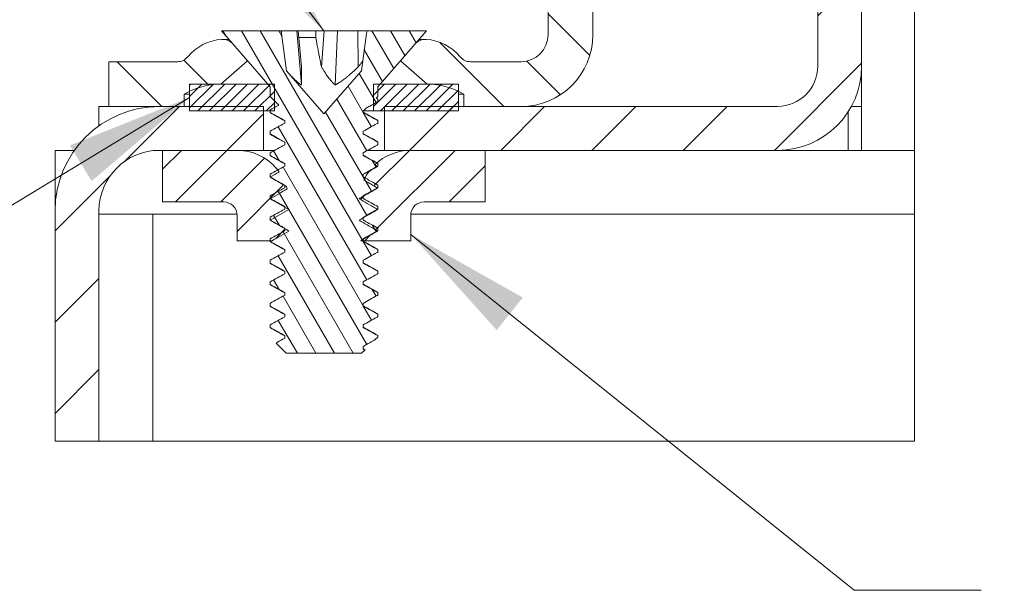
# Model space of a CAD drawing. Header units: inches. Extents: x 16 to 394, y 3 to 249.
# Tile 54 of 116: x 52 to 70, y 220 to 231. Entities that reach past the tile are written whole.
import ezdxf

# ---------------------------------------------------------------- set-up
doc = ezdxf.new("R2010")
doc.units = ezdxf.units.IN
doc.header["$LTSCALE"] = 24
doc.header["$MEASUREMENT"] = 0
doc.layers.get('0').update_dxf_attribs({"lineweight": 0})
for name, color, linetype, lineweight in [('Hatch (ANSI)', 7, 'Continuous', 5), ('Symbol (ANSI)', 7, 'Continuous', 5), ('Visible (ANSI)', 7, 'Continuous', 5), ('Visible Narrow (ANSI)', 7, 'Continuous', 5)]:
    doc.layers.add(name, color=color, linetype=linetype, lineweight=lineweight)
doc.styles.add('ROMANS', font='tahoma.ttf')
doc.dimstyles.new('Default (ANSI)$7', dxfattribs={"dimscale": 24, "dimtxt": 0.07, "dimasz": 0.098425, "dimexe": 0.125, "dimexo": 0.0625, "dimgap": 0.031496, "dimtad": 0, "dimtih": 1, "dimtoh": 1, "dimrnd": 1e-08, "dimzin": 0, "dimdsep": 46, "dimtxsty": 'ROMANS', "dimblk": 'Filled-1', "dimcen": 0.09, "dimdle": 0.393701, "dimclrd": 256, "dimclre": 256, "dimclrt": 256, "dimadec": 0, "dimazin": 0, "dimtfac": 0.928571, "dimtofl": 0, "dimtmove": 0, "dimatfit": 3, "dimfxl": 1, "dimtolj": 1, "dimtzin": 0, "dimlwd": -1, "dimlwe": -1, "dimarcsym": 0})

# ---------------------------------------------------------------- blocks, each defined once
blk = doc.blocks.new('Filled-1')
at = {"color": 0}
for p, q in [((0, 0), (-1, 0.1786)), ((-1, 0.1786), (-1, -0.1786)), ((-1, 0), (0, 0)), ((-1, -0.1786), (0, 0))]:
    blk.add_line(p, q, dxfattribs=at)
at = {"color": 0, "flags": 128}
blk.add_lwpolyline([(-1, -0.1786), (0, 0), (-1, 0.1786), (-1, -0.1786)], dxfattribs=at)
at = {"color": 0}
blk.add_solid([(-1, -0.1786), (0, 0), (-1, 0.1786), (-1, -0.1786)], dxfattribs=at)

msp = doc.modelspace()

# ---------------------------------------------------------------- hatches: boundary and pattern name
at = {"layer": 'Hatch (ANSI)'}
h = msp.add_hatch(dxfattribs=at)
h.set_pattern_fill('ANSI31', color=256, scale=9.6, style=0)
edge = h.paths.add_edge_path()
edge.add_ellipse((65.8029, 230.2309), major_axis=(0, -1.566), ratio=1, start_angle=0, end_angle=90)
edge.add_line((67.3689, 230.2309), (67.3689, 235.4189))
edge.add_ellipse((65.8029, 235.4189), major_axis=(1.566, 0), ratio=1, start_angle=0, end_angle=3.58117)
edge.add_ellipse((65.8029, 235.4189), major_axis=(1.5629, 0.0978), ratio=1, start_angle=0, end_angle=86.41883)
edge.add_line((65.8029, 236.9849), (62.3689, 236.9849))
edge.add_line((62.3689, 236.9849), (62.3689, 236.3525))
edge.add_line((62.3689, 236.3525), (62.3689, 236.1689))
edge.add_line((62.3689, 236.1689), (62.5246, 236.1689))
edge.add_line((62.5246, 236.1689), (65.8029, 236.1689))
edge.add_ellipse((65.8029, 235.4189), major_axis=(0, 0.75), ratio=1, start_angle=270, end_angle=360, ccw=False)
edge.add_line((66.5529, 235.4189), (66.5529, 235.1257))
edge.add_line((66.5529, 235.1257), (66.5529, 230.2309))
edge.add_ellipse((65.8029, 230.2309), major_axis=(0.75, 0), ratio=1, start_angle=270, end_angle=360, ccw=False)
edge.add_line((65.8029, 229.4809), (61.0369, 229.4809))
edge.add_line((61.0369, 229.4809), (59.9689, 229.4809))
edge.add_line((59.9689, 229.4809), (59.8689, 229.4809))
edge.add_line((59.8689, 229.4809), (58.4939, 229.4809))
edge.add_line((58.4939, 229.4809), (58.4939, 229.3969))
edge.add_line((58.4939, 229.3969), (58.4939, 228.6649))
edge.add_line((58.4939, 228.6649), (58.9825, 228.6649))
edge.add_line((58.9825, 228.6649), (60.3689, 228.6649))
edge.add_line((60.3689, 228.6649), (65.8029, 228.6649))
edge = h.paths.add_edge_path()
edge.add_line((53.1849, 223.2589), (52.3689, 223.2589))
edge.add_line((52.3689, 223.2589), (52.3689, 227.5399))
edge.add_ellipse((54.3099, 227.5399), major_axis=(0, 1.941), ratio=1, start_angle=0, end_angle=90, ccw=False)
edge.add_line((54.3099, 229.4809), (54.7689, 229.4809))
edge.add_line((54.7689, 229.4809), (54.8689, 229.4809))
edge.add_line((54.8689, 229.4809), (56.2439, 229.4809))
edge.add_line((56.2439, 229.4809), (56.2439, 229.3969))
edge.add_line((56.2439, 229.3969), (56.2439, 228.6649))
edge.add_line((56.2439, 228.6649), (55.7553, 228.6649))
edge.add_line((55.7553, 228.6649), (54.3689, 228.6649))
edge.add_line((54.3689, 228.6649), (54.3099, 228.6649))
edge.add_ellipse((54.3099, 227.5399), major_axis=(-1.125, 0), ratio=1, start_angle=270, end_angle=360)
edge.add_line((53.1849, 227.5399), (53.1849, 223.2589))
h = msp.add_hatch(dxfattribs=at)
h.set_pattern_fill('ANSI31', color=256, scale=7.2, angle=90.0002, style=0)
edge = h.paths.add_edge_path()
edge.add_ellipse((55.4502, 228.574), major_axis=(-0.6813, 1.134), ratio=1, start_angle=355.06863, end_angle=360)
edge.add_line((54.7689, 229.708), (54.7689, 229.4809))
edge.add_line((54.7689, 229.4809), (54.3099, 229.4809))
edge.add_line((54.3099, 229.4809), (53.3689, 229.4809))
edge.add_line((53.3689, 229.4809), (53.3689, 230.3129))
edge.add_line((53.3689, 230.3129), (54.6424, 230.3129))
edge.add_ellipse((54.6424, 230.5629), major_axis=(0.1922, -0.1598), ratio=1, start_angle=309.74619, end_angle=360)
edge.add_ellipse((55.5345, 229.821), major_axis=(-0.0664, 0.9079), ratio=1, start_angle=0, end_angle=46.07282, ccw=False)
edge.add_ellipse((55.4864, 230.4796), major_axis=(0.1887, 0.164), ratio=1, start_angle=0, end_angle=53.18099, ccw=False)
edge.add_line((55.6751, 230.6436), (55.948, 230.3296))
edge.add_line((55.948, 230.3296), (55.4502, 229.8969))
edge.add_ellipse((55.4502, 228.574), major_axis=(-0.5813, 1.1883), ratio=1, start_angle=333.93333, end_angle=360)
edge = h.paths.add_edge_path()
edge.add_line((62.3689, 233.7309), (61.5369, 233.7309))
edge.add_line((61.5369, 233.7309), (61.5369, 230.8129))
edge.add_ellipse((61.0369, 230.8129), major_axis=(0.5, 0), ratio=1, start_angle=270, end_angle=360, ccw=False)
edge.add_line((61.0369, 230.3129), (60.0954, 230.3129))
edge.add_ellipse((60.0954, 230.5629), major_axis=(0, -0.25), ratio=1, start_angle=309.74619, end_angle=360, ccw=False)
edge.add_ellipse((59.2033, 229.821), major_axis=(0.6999, 0.582), ratio=1, start_angle=0, end_angle=46.07282)
edge.add_ellipse((59.2514, 230.4796), major_axis=(0.0182, 0.2493), ratio=1, start_angle=0, end_angle=53.18099)
edge.add_line((59.0627, 230.6436), (58.7898, 230.3296))
edge.add_line((58.7898, 230.3296), (59.2876, 229.8969))
edge.add_ellipse((59.2876, 228.574), major_axis=(0, 1.3229), ratio=1, start_angle=333.93333, end_angle=360, ccw=False)
edge.add_ellipse((59.2876, 228.574), major_axis=(0.5813, 1.1883), ratio=1, start_angle=355.06863, end_angle=360, ccw=False)
edge.add_line((59.9689, 229.708), (59.9689, 229.4809))
edge.add_line((59.9689, 229.4809), (61.0369, 229.4809))
edge.add_ellipse((61.0369, 230.8129), major_axis=(0, -1.332), ratio=1, start_angle=0, end_angle=90)
edge.add_line((62.3689, 230.8129), (62.3689, 233.7309))
h = msp.add_hatch(dxfattribs=at)
h.set_pattern_fill('ANSI31', color=256, scale=2.4, angle=75.0002, style=0)
h.paths.add_polyline_path([(56.3689, 225.4196), (56.3689, 225.3696), (56.6395, 225.2196), (56.6395, 225.1696), (56.4785, 225.0803), (56.6689, 224.89), (58.0689, 224.89), (58.1306, 224.9517), (58.0983, 224.9696), (58.0983, 225.0196), (58.3232, 225.1442), (58.3689, 225.19), (58.3689, 225.2196), (58.0983, 225.3696), (58.0983, 225.4196), (58.3689, 225.5696), (58.3689, 225.6196), (58.0983, 225.7696), (58.0983, 225.8196), (58.3689, 225.9696), (58.3689, 226.0196), (58.0983, 226.1696), (58.0983, 226.2196), (58.3689, 226.3696), (58.3689, 226.4196), (58.0983, 226.5696), (58.0983, 226.6196), (58.3689, 226.7696), (58.3689, 226.8196), (58.0983, 226.9696), (58.0983, 226.9849), (58.0983, 227.0087), (58.0983, 227.0196), (58.3648, 227.1673), (58.3689, 227.1696), (58.3689, 227.2196), (58.0983, 227.3696), (58.0983, 227.4087), (58.0983, 227.4196), (58.3648, 227.5673), (58.3689, 227.5696), (58.3689, 227.6196), (58.0983, 227.7696), (58.0983, 227.8087), (58.0983, 227.8196), (58.3648, 227.9673), (58.3689, 227.9696), (58.3689, 228.0196), (58.1323, 228.1507), (58.0983, 228.1696), (58.0983, 228.2196), (58.3648, 228.3673), (58.3689, 228.3696), (58.3689, 228.4196), (58.3521, 228.4289), (58.0983, 228.5696), (58.0983, 228.6196), (58.3689, 228.7696), (58.3689, 228.8196), (58.0983, 228.9696), (58.0983, 229.0196), (58.3689, 229.1696), (58.3689, 229.2196), (58.0983, 229.3696), (58.0983, 229.3953), (58.1527, 229.4497), (58.2889, 229.5252), (58.3689, 229.5696), (58.3689, 229.6196), (58.3391, 229.6361), (58.3689, 229.666), (58.3689, 229.8454), (58.4137, 229.8969), (58.7898, 230.3296), (59.0627, 230.6436), (59.2769, 230.89), (58.1729, 230.89), (58.159, 230.8394), (58.066, 230.1433), (57.3689, 229.3413), (56.6718, 230.1433), (56.5788, 230.8394), (56.5649, 230.89), (55.4609, 230.89), (55.6751, 230.6436), (55.948, 230.3296), (56.3242, 229.8969), (56.3689, 229.8454), (56.3689, 229.666), (56.4489, 229.586), (56.5274, 229.5074), (56.4489, 229.4639), (56.3689, 229.4196), (56.3689, 229.3969), (56.3689, 229.3696), (56.6395, 229.2196), (56.6395, 229.1696), (56.3689, 229.0196), (56.3689, 228.9696), (56.6395, 228.8196), (56.6395, 228.7696), (56.3689, 228.6196), (56.3689, 228.5696), (56.6395, 228.4196), (56.6395, 228.3696), (56.5103, 228.2979), (56.3689, 228.2196), (56.3689, 228.1696), (56.373, 228.1673), (56.6395, 228.0196), (56.6395, 228.0087), (56.6395, 227.9696), (56.3689, 227.8196), (56.3689, 227.7696), (56.373, 227.7673), (56.6395, 227.6196), (56.6395, 227.6087), (56.6395, 227.5696), (56.3689, 227.4196), (56.3689, 227.3696), (56.373, 227.3673), (56.6395, 227.2196), (56.6395, 227.2087), (56.6395, 227.1696), (56.3689, 227.0196), (56.3689, 226.9849), (56.3689, 226.9696), (56.6395, 226.8196), (56.6395, 226.7696), (56.3689, 226.6196), (56.3689, 226.5696), (56.6395, 226.4196), (56.6395, 226.3696), (56.3689, 226.2196), (56.3689, 226.1696), (56.6395, 226.0196), (56.6395, 225.9696), (56.3689, 225.8196), (56.3689, 225.7696), (56.6395, 225.6196), (56.6395, 225.5696)])
h = msp.add_hatch(dxfattribs=at)
h.set_pattern_fill('ANSI31', color=256, scale=1.2, style=0)
h.paths.add_polyline_path([(56.4489, 229.3969), (56.4489, 229.4639), (56.4489, 229.586), (56.4489, 229.8969), (56.3242, 229.8969), (55.4502, 229.8969), (54.8689, 229.8969), (54.8689, 229.7623), (54.8689, 229.4809), (54.8689, 229.3969), (56.2439, 229.3969), (56.3689, 229.3969)])
h.paths.add_polyline_path([(58.2889, 229.8969), (58.2889, 229.5252), (58.2889, 229.3969), (58.4939, 229.3969), (59.8689, 229.3969), (59.8689, 229.4809), (59.8689, 229.7623), (59.8689, 229.8969), (59.2876, 229.8969), (58.4137, 229.8969)])
h = msp.add_hatch(dxfattribs=at)
h.set_pattern_fill('ANSI31', color=256, scale=4.8, style=0)
edge = h.paths.add_edge_path()
edge.add_line((58.3158, 228.3956), (58.3648, 228.3673))
edge.add_line((58.3648, 228.3673), (58.3689, 228.3649))
edge.add_line((58.3689, 228.3649), (58.2078, 228.2719))
edge.add_ellipse((58.9825, 227.7049), major_axis=(-0.7747, 0.567), ratio=1, start_angle=0, end_angle=8.53004)
edge.add_ellipse((58.9825, 227.7049), major_axis=(-0.8502, 0.4458), ratio=1, start_angle=0, end_angle=2.54922)
edge.add_line((58.1133, 228.1125), (58.3648, 227.9673))
edge.add_line((58.3648, 227.9673), (58.3689, 227.9649))
edge.add_line((58.3689, 227.9649), (58.0983, 227.8087))
edge.add_line((58.0983, 227.8087), (58.0244, 227.766))
edge.add_ellipse((58.9825, 227.7049), major_axis=(-0.9581, 0.0611), ratio=1, start_angle=0, end_angle=0.12981)
edge.add_line((58.0243, 227.7639), (58.3648, 227.5673))
edge.add_line((58.3648, 227.5673), (58.3689, 227.5649))
edge.add_line((58.3689, 227.5649), (58.0983, 227.4087))
edge.add_line((58.0983, 227.4087), (58.0225, 227.3649))
edge.add_line((58.0225, 227.3649), (58.3648, 227.1673))
edge.add_line((58.3648, 227.1673), (58.3689, 227.1649))
edge.add_line((58.3689, 227.1649), (58.0983, 227.0087))
edge.add_line((58.0983, 227.0087), (58.0571, 226.9849))
edge.add_line((58.0571, 226.9849), (58.0983, 226.9849))
edge.add_line((58.0983, 226.9849), (58.9825, 226.9849))
edge.add_line((58.9825, 226.9849), (58.9825, 227.4549))
edge.add_ellipse((59.2325, 227.4549), major_axis=(-0.25, 0), ratio=1, start_angle=270, end_angle=360, ccw=False)
edge.add_line((59.2325, 227.7049), (60.3689, 227.7049))
edge.add_line((60.3689, 227.7049), (60.3689, 228.6649))
edge.add_line((60.3689, 228.6649), (58.9825, 228.6649))
edge.add_ellipse((58.9825, 227.7049), major_axis=(0, 0.96), ratio=1, start_angle=0, end_angle=41.04755)
edge.add_ellipse((58.9825, 227.7049), major_axis=(-0.6304, 0.724), ratio=1, start_angle=0, end_angle=2.9419)
edge = h.paths.add_edge_path()
edge.add_line((56.3689, 228.1649), (56.373, 228.1673))
edge.add_line((56.373, 228.1673), (56.5371, 228.262))
edge.add_ellipse((55.7553, 227.7049), major_axis=(0.7818, 0.5571), ratio=1, start_angle=0, end_angle=2.67656)
edge.add_ellipse((55.7553, 227.7049), major_axis=(0.7549, 0.593), ratio=1, start_angle=0, end_angle=51.84953)
edge.add_line((55.7553, 228.6649), (54.3689, 228.6649))
edge.add_line((54.3689, 228.6649), (54.3689, 227.7049))
edge.add_line((54.3689, 227.7049), (55.5053, 227.7049))
edge.add_ellipse((55.5053, 227.4549), major_axis=(0, 0.25), ratio=1, start_angle=270, end_angle=360, ccw=False)
edge.add_line((55.7553, 227.4549), (55.7553, 226.9849))
edge.add_line((55.7553, 226.9849), (56.3689, 226.9849))
edge.add_line((56.3689, 226.9849), (56.4035, 226.9849))
edge.add_line((56.4035, 226.9849), (56.7153, 227.1649))
edge.add_line((56.7153, 227.1649), (56.6395, 227.2087))
edge.add_line((56.6395, 227.2087), (56.3689, 227.3649))
edge.add_line((56.3689, 227.3649), (56.373, 227.3673))
edge.add_line((56.373, 227.3673), (56.7153, 227.5649))
edge.add_line((56.7153, 227.5649), (56.6395, 227.6087))
edge.add_line((56.6395, 227.6087), (56.3689, 227.7649))
edge.add_line((56.3689, 227.7649), (56.373, 227.7673))
edge.add_line((56.373, 227.7673), (56.6843, 227.947))
edge.add_ellipse((55.7553, 227.7049), major_axis=(0.929, 0.2421), ratio=1, start_angle=0, end_angle=2.66286)
edge.add_line((56.672, 227.9899), (56.6395, 228.0087))
edge.add_line((56.6395, 228.0087), (56.3689, 228.1649))

# ---------------------------------------------------------------- linework, layer by layer
at = {"layer": 'Visible (ANSI)'}
for p, q in [((66.5529, 235.4189), (66.5529, 230.2309)), ((67.3689, 230.2309), (67.3689, 235.4189)), ((61.5369, 233.7309), (61.5369, 230.8129)), ((62.3689, 230.8129), (62.3689, 233.7309)), ((56.5649, 230.89), (55.4609, 230.89)), ((55.4609, 230.89), (56.3689, 229.8454)), ((55.6003, 230.7296), (55.4864, 230.7296)), ((56.5788, 230.8394), (56.5649, 230.89)), ((56.5766, 230.89), (56.5649, 230.89)), ((56.8633, 230.89), (56.5766, 230.89)), ((56.5788, 230.8394), (56.5766, 230.89)), ((56.6718, 230.1433), (56.5788, 230.8394)), ((56.8902, 230.89), (56.8633, 230.89)), ((56.9487, 229.8817), (56.8633, 230.89)), ((57.2159, 230.89), (56.8902, 230.89)), ((56.9494, 230.2205), (56.8902, 230.89)), ((56.9011, 230.7666), (57.2156, 230.7666)), ((57.3728, 230.89), (57.2159, 230.89)), ((57.3209, 230.2205), (57.3728, 230.89)), ((57.6216, 230.89), (57.3728, 230.89)), ((57.5789, 229.8817), (57.6216, 230.89)), ((58.0002, 230.89), (57.6216, 230.89)), ((58.1729, 230.89), (58.0002, 230.89)), ((58.0077, 230.2205), (58.0002, 230.89)), ((58.159, 230.8394), (58.066, 230.1433)), ((58.1729, 230.89), (58.159, 230.8394)), ((59.2769, 230.89), (58.1729, 230.89)), ((58.3689, 229.8454), (59.2769, 230.89)), ((59.2514, 230.7296), (59.1375, 230.7296)), ((55.948, 230.3296), (55.6751, 230.6436)), ((59.0627, 230.6436), (58.7898, 230.3296)), ((54.6424, 230.3129), (53.3689, 230.3129)), ((53.3689, 230.3129), (53.3689, 229.4809)), ((55.4502, 229.8969), (55.948, 230.3296)), ((58.7898, 230.3296), (59.2876, 229.8969)), ((61.0369, 230.3129), (60.0954, 230.3129)), ((67.3689, 230.2309), (67.3689, 228.6649)), ((57.3689, 229.3413), (56.6718, 230.1433)), ((58.066, 230.1433), (57.3689, 229.3413)), ((56.4489, 229.8969), (54.8689, 229.8969)), ((54.8689, 229.8969), (54.8689, 229.3969)), ((56.3689, 229.8454), (56.3689, 229.666)), ((56.4489, 229.3969), (56.4489, 229.8969)), ((58.2889, 229.8969), (58.2889, 229.3969)), ((59.8689, 229.8969), (58.2889, 229.8969)), ((58.3689, 229.666), (58.3689, 229.8454)), ((59.8689, 229.3969), (59.8689, 229.8969)), ((54.7689, 229.4809), (54.7689, 229.708)), ((54.8689, 229.708), (54.7689, 229.708)), ((56.3689, 229.666), (56.5274, 229.5074)), ((58.3391, 229.6361), (58.3689, 229.666)), ((59.9689, 229.708), (59.8689, 229.708)), ((59.9689, 229.708), (59.9689, 229.4809)), ((53.1849, 229.4809), (53.3689, 229.4809)), ((53.1849, 229.4809), (53.1849, 229.1216)), ((53.3689, 229.4809), (54.7689, 229.4809)), ((56.2439, 229.4809), (54.3099, 229.4809)), ((56.2439, 228.6649), (56.2439, 229.4809)), ((58.0983, 229.3953), (58.1527, 229.4497)), ((58.3689, 229.5696), (58.3689, 229.6196)), ((65.8029, 229.4809), (58.4939, 229.4809)), ((58.4939, 229.4809), (58.4939, 228.6649)), ((59.9689, 229.4809), (61.0369, 229.4809)), ((67.1776, 229.4809), (67.3689, 229.4809)), ((54.8689, 229.3969), (56.4489, 229.3969)), ((56.3689, 229.4196), (56.3689, 229.3696)), ((58.0983, 229.3696), (58.0983, 229.3953)), ((58.2889, 229.3969), (58.0999, 229.3969)), ((58.2889, 229.3969), (59.8689, 229.3969)), ((67.1189, 229.3821), (67.1189, 228.6649)), ((56.6395, 229.2196), (56.6395, 229.1696)), ((58.3689, 229.1696), (58.3689, 229.2196)), ((56.3689, 229.0196), (56.3689, 228.9696)), ((58.0983, 228.9696), (58.0983, 229.0196)), ((56.6395, 228.8196), (56.6395, 228.7696)), ((58.3689, 228.7696), (58.3689, 228.8196)), ((52.3689, 227.5399), (52.3689, 228.6649)), ((52.3689, 228.6649), (52.7282, 228.6649)), ((54.3099, 228.6649), (56.2439, 228.6649)), ((55.7553, 228.6649), (54.3689, 228.6649)), ((54.3689, 228.6649), (54.3689, 227.7049)), ((56.4507, 228.6649), (56.2439, 228.6649)), ((56.3689, 228.6196), (56.3689, 228.5696)), ((58.0983, 228.5696), (58.0983, 228.6196)), ((58.4939, 228.6649), (58.1801, 228.6649)), ((58.4939, 228.6649), (65.8029, 228.6649)), ((60.3689, 228.6649), (58.9825, 228.6649)), ((60.3689, 227.7049), (60.3689, 228.6649)), ((65.8029, 228.6649), (67.1189, 228.6649)), ((67.3689, 228.6649), (67.1189, 228.6649)), ((68.3529, 228.6649), (67.3689, 228.6649)), ((56.6395, 228.4196), (56.6395, 228.3696)), ((58.3689, 228.3696), (58.3689, 228.4196)), ((56.3689, 228.2196), (56.3689, 228.1696)), ((58.0983, 228.1696), (58.0983, 228.2196)), ((56.6395, 228.0196), (56.6395, 227.9696)), ((58.3689, 227.9696), (58.3689, 228.0196)), ((56.3689, 227.8196), (56.3689, 227.7696)), ((58.0983, 227.7696), (58.0983, 227.8196)), ((54.3689, 227.7049), (55.5053, 227.7049)), ((56.6395, 227.6196), (56.6395, 227.5696)), ((58.3689, 227.5696), (58.3689, 227.6196)), ((59.2325, 227.7049), (60.3689, 227.7049)), ((52.3689, 227.5399), (52.3689, 223.2589)), ((53.1849, 223.2589), (53.1849, 227.5399)), ((54.1849, 227.4809), (53.1849, 227.4809)), ((54.1849, 227.4809), (54.1849, 223.2589)), ((54.4349, 227.4809), (54.1849, 227.4809)), ((54.4349, 227.4809), (55.754, 227.4809)), ((55.7553, 227.4549), (55.7553, 226.9849)), ((58.9825, 226.9849), (58.9825, 227.4549)), ((58.9839, 227.4809), (68.3529, 227.4809)), ((56.3689, 227.4196), (56.3689, 227.3696)), ((58.0983, 227.3696), (58.0983, 227.4196)), ((56.6395, 227.2196), (56.6395, 227.1696)), ((58.3689, 227.1696), (58.3689, 227.2196)), ((55.7553, 226.9849), (56.4035, 226.9849)), ((56.3689, 227.0196), (56.3689, 226.9696)), ((58.0571, 226.9849), (58.9825, 226.9849)), ((58.0983, 226.9696), (58.0983, 227.0196)), ((56.6395, 226.8196), (56.6395, 226.7696)), ((58.3689, 226.7696), (58.3689, 226.8196)), ((56.3689, 226.6196), (56.3689, 226.5696)), ((58.0983, 226.5696), (58.0983, 226.6196)), ((56.6395, 226.4196), (56.6395, 226.3696)), ((58.3689, 226.3696), (58.3689, 226.4196)), ((56.3689, 226.2196), (56.3689, 226.1696)), ((58.0983, 226.1696), (58.0983, 226.2196)), ((56.6395, 226.0196), (56.6395, 225.9696)), ((58.3689, 225.9696), (58.3689, 226.0196)), ((56.3689, 225.8196), (56.3689, 225.7696)), ((58.0983, 225.7696), (58.0983, 225.8196)), ((56.6395, 225.6196), (56.6395, 225.5696)), ((58.3689, 225.5696), (58.3689, 225.6196)), ((56.3689, 225.4196), (56.3689, 225.3696)), ((58.0983, 225.3696), (58.0983, 225.4196)), ((56.4785, 225.0803), (56.6689, 224.89)), ((56.6395, 225.2196), (56.6395, 225.1696)), ((58.3232, 225.1442), (58.3689, 225.19)), ((58.3689, 225.19), (58.3689, 225.2196)), ((56.6689, 224.89), (58.0689, 224.89)), ((58.0689, 224.89), (58.1306, 224.9517)), ((58.0983, 224.9696), (58.0983, 225.0196))]:
    msp.add_line(p, q, dxfattribs=at)
for centre, radius, start, end in [((55.4864, 230.4796), 0.25, 41, 94.18099), ((59.2514, 230.4796), 0.25, 85.81901, 139), ((61.0369, 230.8129), 0.5, 270, 0), ((61.0369, 230.8129), 1.332, 270, 0), ((55.5345, 229.821), 0.9103, 94.18099, 140.25381), ((59.2033, 229.821), 0.9103, 39.74619, 85.81901), ((54.6424, 230.5629), 0.25, 270, 320.25381), ((60.0954, 230.5629), 0.25, 219.74619, 270), ((65.8029, 230.2309), 1.566, 270, 0), ((65.8029, 230.2309), 0.75, 270, 0), ((55.4502, 228.574), 1.3229, 90, 120.99804), ((59.2876, 228.574), 1.3229, 59.00196, 90), ((54.3099, 227.5399), 1.941, 90, 180), ((54.3099, 227.5399), 1.125, 90, 180), ((55.7553, 227.7049), 0.96, 35.47391, 90), ((58.9825, 227.7049), 0.96, 90, 133.98945), ((58.9825, 227.7049), 0.96, 143.79846, 154.87772), ((55.7553, 227.7049), 0.96, 14.60622, 17.26908), ((55.5053, 227.4549), 0.25, 0, 90), ((58.9825, 227.7049), 0.96, 176.34942, 176.47923), ((59.2325, 227.4549), 0.25, 90, 180)]:
    msp.add_arc(centre, radius, start, end, dxfattribs=at)
for points, weights in [([(57.2156, 230.7666), (57.2158, 230.8275), (57.2159, 230.89)], [1.0043346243, 1.00398196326, 1.00346762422]), ([(57.2156, 230.7666), (57.2808, 230.427), (57.3209, 230.2205)], [1.28288908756, 1.64296525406, 1.9811010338]), ([(56.9487, 229.8817), (56.9533, 229.959), (56.9494, 230.2205)], [2.40094341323, 2.21920621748, 1.76712838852]), ([(57.3209, 230.2205), (57.4796, 229.959), (57.5789, 229.8817)], [1.76712838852, 2.21920621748, 2.40094341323]), ([(57.5789, 229.8817), (57.7383, 229.959), (58.0077, 230.2205)], [2.40094341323, 2.21920621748, 1.76712838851]), ([(58.0077, 230.2205), (58.0466, 230.2688), (58.09, 230.3231)], [1.9811010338, 1.88997812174, 1.79726183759]), ([(56.6718, 230.1433), (56.8413, 229.9483), (56.9487, 229.8817)], [1.88020485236, 2.24285493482, 2.40094341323])]:
    msp.add_rational_spline(points, weights, degree=2, dxfattribs=at)
for points in [[(58.3689, 229.6196), (58.359, 229.6251), (58.349, 229.6306), (58.3391, 229.6361)], [(56.376, 229.3619), (56.3713, 229.3645), (56.3689, 229.367), (56.3689, 229.3696)], [(56.6395, 229.2144), (56.5517, 229.2637), (56.4637, 229.3128), (56.3758, 229.3619)], [(58.0983, 229.3747), (58.1862, 229.3254), (58.2742, 229.2762), (58.3623, 229.227)], [(58.3689, 229.2196), (58.3689, 229.2221), (58.3666, 229.2246), (58.3622, 229.227)], [(56.376, 228.9619), (56.3713, 228.9645), (56.3689, 228.967), (56.3689, 228.9696)], [(56.6395, 228.8144), (56.5517, 228.8637), (56.4637, 228.9128), (56.3758, 228.9619)], [(58.0983, 228.9747), (58.1862, 228.9254), (58.2742, 228.8762), (58.3623, 228.827)], [(58.3689, 228.8196), (58.3689, 228.8221), (58.3666, 228.8246), (58.3622, 228.827)], [(56.376, 228.5619), (56.3713, 228.5645), (56.3689, 228.567), (56.3689, 228.5696)], [(56.6395, 228.4144), (56.5517, 228.4637), (56.4637, 228.5128), (56.3758, 228.5619)], [(58.0983, 228.5747), (58.1824, 228.5275), (58.2665, 228.4805), (58.3507, 228.4335)], [(58.3689, 228.3649), (58.3152, 228.3339), (58.2615, 228.3029), (58.2078, 228.2719)], [(56.3689, 228.1649), (56.425, 228.1973), (56.4811, 228.2297), (56.5371, 228.262)], [(58.0983, 228.1747), (58.1081, 228.1692), (58.1179, 228.1637), (58.1278, 228.1582)], [(58.2078, 228.2719), (58.2104, 228.2754), (58.2118, 228.279), (58.2119, 228.2825)], [(56.6395, 228.0144), (56.553, 228.0629), (56.4664, 228.1113), (56.3798, 228.1597)], [(56.3946, 228.1508), (56.3961, 228.1504), (56.3977, 228.1499), (56.3994, 228.1495)], [(56.6395, 227.6144), (56.553, 227.6629), (56.4664, 227.7113), (56.3798, 227.7597)], [(56.3946, 227.7508), (56.3961, 227.7504), (56.3977, 227.7499), (56.3994, 227.7495)], [(56.6395, 227.2144), (56.553, 227.2629), (56.4664, 227.3113), (56.3798, 227.3597)], [(56.3946, 227.3508), (56.3961, 227.3504), (56.3977, 227.3499), (56.3994, 227.3495)], [(56.376, 226.9619), (56.3713, 226.9645), (56.3689, 226.967), (56.3689, 226.9696)], [(56.6395, 226.8144), (56.5517, 226.8637), (56.4637, 226.9128), (56.3758, 226.9619)], [(58.0983, 226.9747), (58.1862, 226.9254), (58.2742, 226.8762), (58.3623, 226.827)], [(58.3689, 226.8196), (58.3689, 226.8221), (58.3666, 226.8246), (58.3622, 226.827)], [(56.376, 226.5619), (56.3713, 226.5645), (56.3689, 226.567), (56.3689, 226.5696)], [(56.6395, 226.4144), (56.5517, 226.4637), (56.4637, 226.5128), (56.3758, 226.5619)], [(58.0983, 226.5747), (58.1862, 226.5254), (58.2742, 226.4762), (58.3623, 226.427)], [(58.3689, 226.4196), (58.3689, 226.4221), (58.3666, 226.4246), (58.3622, 226.427)], [(56.376, 226.1619), (56.3713, 226.1645), (56.3689, 226.167), (56.3689, 226.1696)], [(56.6395, 226.0144), (56.5517, 226.0637), (56.4637, 226.1128), (56.3758, 226.1619)], [(58.0983, 226.1747), (58.1862, 226.1254), (58.2742, 226.0762), (58.3623, 226.027)], [(58.3689, 226.0196), (58.3689, 226.0221), (58.3666, 226.0246), (58.3622, 226.027)], [(56.376, 225.7619), (56.3713, 225.7645), (56.3689, 225.767), (56.3689, 225.7696)], [(56.6395, 225.6144), (56.5517, 225.6637), (56.4637, 225.7128), (56.3758, 225.7619)], [(58.0983, 225.7747), (58.1862, 225.7254), (58.2742, 225.6762), (58.3623, 225.627)], [(58.3689, 225.6196), (58.3689, 225.6221), (58.3666, 225.6246), (58.3622, 225.627)], [(56.376, 225.3619), (56.3713, 225.3645), (56.3689, 225.367), (56.3689, 225.3696)], [(56.6395, 225.2144), (56.5517, 225.2637), (56.4637, 225.3128), (56.3758, 225.3619)], [(58.0983, 225.3747), (58.1862, 225.3254), (58.2742, 225.2762), (58.3623, 225.227)], [(58.3689, 225.2196), (58.3689, 225.2221), (58.3666, 225.2246), (58.3622, 225.227)], [(58.0983, 224.9747), (58.1083, 224.9691), (58.1183, 224.9635), (58.1283, 224.9578)], [(58.1283, 224.9578), (58.1319, 224.9558), (58.1327, 224.9537), (58.1306, 224.9517)]]:
    msp.add_open_spline(points, degree=3, dxfattribs=at)
for points, knots in [([(56.5274, 229.5074), (56.5197, 229.5032), (56.512, 229.4989), (56.4591, 229.4696), (56.414, 229.4446), (56.3689, 229.4196)], [-0.057543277, -0.057543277, -0.057543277, -0.057543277, -0.049118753, -0.049118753, 0, 0, 0, 0]), ([(58.1527, 229.4497), (58.1757, 229.4625), (58.1988, 229.4753), (58.2669, 229.513), (58.312, 229.5381), (58.3611, 229.5652), (58.365, 229.5674), (58.3689, 229.5696)], [-0.07850318, -0.07850318, -0.07850318, -0.07850318, -0.053391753, -0.053391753, -0.004274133, -0.004274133, -0.000000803, -0.000000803, -0.000000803, -0.000000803]), ([(56.3689, 229.3696), (56.414, 229.3446), (56.4591, 229.3196), (56.5493, 229.2696), (56.5944, 229.2446), (56.6395, 229.2196)], [-0.098234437, -0.098234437, -0.098234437, -0.098234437, -0.04911762, -0.04911762, 0, 0, 0, 0]), ([(58.3689, 229.2196), (58.3275, 229.2425), (58.2861, 229.2655), (58.1996, 229.3135), (58.1544, 229.3385), (58.1057, 229.3655), (58.102, 229.3675), (58.0983, 229.3696)], [-0.098237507, -0.098237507, -0.098237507, -0.098237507, -0.053131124, -0.053131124, -0.004012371, -0.004012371, -0.00000307, -0.00000307, -0.00000307, -0.00000307]), ([(56.6395, 229.1696), (56.5944, 229.1446), (56.5493, 229.1196), (56.4591, 229.0696), (56.414, 229.0446), (56.3689, 229.0196)], [-0.098234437, -0.098234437, -0.098234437, -0.098234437, -0.049118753, -0.049118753, 0, 0, 0, 0]), ([(58.0983, 229.0196), (58.1395, 229.0424), (58.1807, 229.0652), (58.2669, 229.113), (58.312, 229.1381), (58.3611, 229.1652), (58.365, 229.1674), (58.3689, 229.1696)], [-0.09823524, -0.09823524, -0.09823524, -0.09823524, -0.053391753, -0.053391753, -0.004274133, -0.004274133, -0.000000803, -0.000000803, -0.000000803, -0.000000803]), ([(56.3689, 228.9696), (56.414, 228.9446), (56.4591, 228.9196), (56.5493, 228.8696), (56.5944, 228.8446), (56.6395, 228.8196)], [-0.098234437, -0.098234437, -0.098234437, -0.098234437, -0.04911762, -0.04911762, 0, 0, 0, 0]), ([(58.3689, 228.8196), (58.3275, 228.8425), (58.2861, 228.8655), (58.1996, 228.9135), (58.1544, 228.9385), (58.1057, 228.9655), (58.102, 228.9675), (58.0983, 228.9696)], [-0.098237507, -0.098237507, -0.098237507, -0.098237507, -0.053131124, -0.053131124, -0.004012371, -0.004012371, -0.00000307, -0.00000307, -0.00000307, -0.00000307]), ([(56.6395, 228.7696), (56.5944, 228.7446), (56.5493, 228.7196), (56.4591, 228.6696), (56.414, 228.6446), (56.3689, 228.6196)], [-0.098234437, -0.098234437, -0.098234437, -0.098234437, -0.049118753, -0.049118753, 0, 0, 0, 0]), ([(58.0983, 228.6196), (58.1395, 228.6424), (58.1807, 228.6652), (58.2669, 228.713), (58.312, 228.7381), (58.3611, 228.7652), (58.365, 228.7674), (58.3689, 228.7696)], [-0.09823524, -0.09823524, -0.09823524, -0.09823524, -0.053391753, -0.053391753, -0.004274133, -0.004274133, -0.000000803, -0.000000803, -0.000000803, -0.000000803]), ([(56.3689, 228.5696), (56.414, 228.5446), (56.4591, 228.5196), (56.5493, 228.4696), (56.5944, 228.4446), (56.6395, 228.4196)], [-0.098234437, -0.098234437, -0.098234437, -0.098234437, -0.04911762, -0.04911762, 0, 0, 0, 0]), ([(58.3689, 228.4196), (58.3275, 228.4425), (58.2861, 228.4655), (58.1996, 228.5135), (58.1544, 228.5385), (58.1057, 228.5655), (58.102, 228.5675), (58.0983, 228.5696)], [-0.098237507, -0.098237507, -0.098237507, -0.098237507, -0.053131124, -0.053131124, -0.004012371, -0.004012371, -0.00000307, -0.00000307, -0.00000307, -0.00000307]), ([(56.6395, 228.3696), (56.5944, 228.3446), (56.5493, 228.3196), (56.4591, 228.2696), (56.414, 228.2446), (56.3689, 228.2196)], [-0.098234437, -0.098234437, -0.098234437, -0.098234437, -0.049118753, -0.049118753, 0, 0, 0, 0]), ([(58.0983, 228.2196), (58.1395, 228.2424), (58.1807, 228.2652), (58.2669, 228.313), (58.312, 228.3381), (58.3611, 228.3652), (58.365, 228.3674), (58.3689, 228.3696)], [-0.09823524, -0.09823524, -0.09823524, -0.09823524, -0.053391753, -0.053391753, -0.004274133, -0.004274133, -0.000000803, -0.000000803, -0.000000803, -0.000000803]), ([(58.3158, 228.3956), (58.3195, 228.3934), (58.3233, 228.3912), (58.3411, 228.381), (58.355, 228.3729), (58.3689, 228.3649)], [-0.019487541, -0.019487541, -0.019487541, -0.019487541, -0.015316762, -0.015316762, 0, 0, 0, 0]), ([(56.3689, 228.1696), (56.414, 228.1446), (56.4591, 228.1196), (56.5493, 228.0696), (56.5944, 228.0446), (56.6395, 228.0196)], [-0.098234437, -0.098234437, -0.098234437, -0.098234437, -0.04911762, -0.04911762, 0, 0, 0, 0]), ([(58.3689, 228.0196), (58.3275, 228.0425), (58.2861, 228.0655), (58.1996, 228.1135), (58.1544, 228.1385), (58.1057, 228.1655), (58.102, 228.1675), (58.0983, 228.1696)], [-0.098237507, -0.098237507, -0.098237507, -0.098237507, -0.053131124, -0.053131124, -0.004012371, -0.004012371, -0.00000307, -0.00000307, -0.00000307, -0.00000307]), ([(56.672, 227.9899), (56.6287, 228.0149), (56.5854, 228.0399), (56.4844, 228.0982), (56.4266, 228.1316), (56.3689, 228.1649)], [-0.11113437, -0.11113437, -0.11113437, -0.11113437, -0.0635, -0.0635, 0, 0, 0, 0]), ([(58.1133, 228.1125), (58.1846, 228.0713), (58.2559, 228.0302), (58.3411, 227.981), (58.355, 227.9729), (58.3689, 227.9649)], [-0.093706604, -0.093706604, -0.093706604, -0.093706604, -0.015316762, -0.015316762, 0, 0, 0, 0]), ([(56.6395, 227.9696), (56.5944, 227.9446), (56.5493, 227.9196), (56.4591, 227.8696), (56.414, 227.8446), (56.3689, 227.8196)], [-0.098234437, -0.098234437, -0.098234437, -0.098234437, -0.049118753, -0.049118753, 0, 0, 0, 0]), ([(56.3689, 227.7649), (56.4266, 227.7982), (56.4844, 227.8316), (56.5895, 227.8923), (56.6369, 227.9196), (56.6843, 227.947)], [-0.127, -0.127, -0.127, -0.127, -0.0635, -0.0635, -0.01137448, -0.01137448, -0.01137448, -0.01137448]), ([(58.3689, 227.9649), (58.2693, 227.9074), (58.1696, 227.8499), (58.0548, 227.7836), (58.0396, 227.7748), (58.0244, 227.766)], [-0.127, -0.127, -0.127, -0.127, -0.01741737, -0.01741737, -0.00071414, -0.00071414, -0.00071414, -0.00071414]), ([(58.0983, 227.8196), (58.1395, 227.8424), (58.1807, 227.8652), (58.2669, 227.913), (58.312, 227.9381), (58.3611, 227.9652), (58.365, 227.9674), (58.3689, 227.9696)], [-0.09823524, -0.09823524, -0.09823524, -0.09823524, -0.053391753, -0.053391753, -0.004274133, -0.004274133, -0.000000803, -0.000000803, -0.000000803, -0.000000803]), ([(56.3689, 227.7696), (56.414, 227.7446), (56.4591, 227.7196), (56.5493, 227.6696), (56.5944, 227.6446), (56.6395, 227.6196)], [-0.098234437, -0.098234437, -0.098234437, -0.098234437, -0.04911762, -0.04911762, 0, 0, 0, 0]), ([(56.7153, 227.5649), (56.6576, 227.5982), (56.5998, 227.6316), (56.4844, 227.6982), (56.4266, 227.7316), (56.3689, 227.7649)], [-0.127, -0.127, -0.127, -0.127, -0.0635, -0.0635, 0, 0, 0, 0]), ([(58.0243, 227.7639), (58.1252, 227.7056), (58.2262, 227.6473), (58.3411, 227.581), (58.355, 227.5729), (58.3689, 227.5649)], [-0.12633573, -0.12633573, -0.12633573, -0.12633573, -0.01531676, -0.01531676, 0, 0, 0, 0]), ([(58.3689, 227.6196), (58.3275, 227.6425), (58.2861, 227.6655), (58.1996, 227.7135), (58.1544, 227.7385), (58.1057, 227.7655), (58.102, 227.7675), (58.0983, 227.7696)], [-0.098237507, -0.098237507, -0.098237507, -0.098237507, -0.053131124, -0.053131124, -0.004012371, -0.004012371, -0.00000307, -0.00000307, -0.00000307, -0.00000307]), ([(56.6395, 227.5696), (56.5944, 227.5446), (56.5493, 227.5196), (56.4591, 227.4696), (56.414, 227.4446), (56.3689, 227.4196)], [-0.098234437, -0.098234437, -0.098234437, -0.098234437, -0.049118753, -0.049118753, 0, 0, 0, 0]), ([(56.3689, 227.3649), (56.4266, 227.3982), (56.4844, 227.4316), (56.5998, 227.4982), (56.6576, 227.5316), (56.7153, 227.5649)], [-0.127, -0.127, -0.127, -0.127, -0.0635, -0.0635, 0, 0, 0, 0]), ([(58.3689, 227.5649), (58.2693, 227.5074), (58.1696, 227.4499), (58.0542, 227.3832), (58.0383, 227.374), (58.0225, 227.3649)], [-0.127, -0.127, -0.127, -0.127, -0.01741737, -0.01741737, 0, 0, 0, 0]), ([(58.0983, 227.4196), (58.1395, 227.4424), (58.1807, 227.4652), (58.2669, 227.513), (58.312, 227.5381), (58.3611, 227.5652), (58.365, 227.5674), (58.3689, 227.5696)], [-0.09823524, -0.09823524, -0.09823524, -0.09823524, -0.053391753, -0.053391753, -0.004274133, -0.004274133, -0.000000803, -0.000000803, -0.000000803, -0.000000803]), ([(56.3689, 227.3696), (56.414, 227.3446), (56.4591, 227.3196), (56.5493, 227.2696), (56.5944, 227.2446), (56.6395, 227.2196)], [-0.098234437, -0.098234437, -0.098234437, -0.098234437, -0.04911762, -0.04911762, 0, 0, 0, 0]), ([(56.7153, 227.1649), (56.6576, 227.1982), (56.5998, 227.2316), (56.4844, 227.2982), (56.4266, 227.3316), (56.3689, 227.3649)], [-0.127, -0.127, -0.127, -0.127, -0.0635, -0.0635, 0, 0, 0, 0]), ([(58.0225, 227.3649), (58.124, 227.3063), (58.2256, 227.2477), (58.3411, 227.181), (58.355, 227.1729), (58.3689, 227.1649)], [-0.127, -0.127, -0.127, -0.127, -0.01531676, -0.01531676, 0, 0, 0, 0]), ([(58.3689, 227.2196), (58.3275, 227.2425), (58.2861, 227.2655), (58.1996, 227.3135), (58.1544, 227.3385), (58.1057, 227.3655), (58.102, 227.3675), (58.0983, 227.3696)], [-0.098237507, -0.098237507, -0.098237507, -0.098237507, -0.053131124, -0.053131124, -0.004012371, -0.004012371, -0.00000307, -0.00000307, -0.00000307, -0.00000307]), ([(56.6395, 227.1696), (56.5944, 227.1446), (56.5493, 227.1196), (56.4591, 227.0696), (56.414, 227.0446), (56.3689, 227.0196)], [-0.098234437, -0.098234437, -0.098234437, -0.098234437, -0.049118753, -0.049118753, 0, 0, 0, 0]), ([(56.4035, 226.9849), (56.4497, 227.0116), (56.4959, 227.0382), (56.5998, 227.0982), (56.6576, 227.1316), (56.7153, 227.1649)], [-0.1143, -0.1143, -0.1143, -0.1143, -0.0635, -0.0635, 0, 0, 0, 0]), ([(58.3689, 227.1649), (58.2693, 227.1074), (58.1696, 227.0499), (58.0657, 226.9899), (58.0614, 226.9874), (58.0571, 226.9849)], [-0.127, -0.127, -0.127, -0.127, -0.01741737, -0.01741737, -0.0127, -0.0127, -0.0127, -0.0127]), ([(58.0983, 227.0196), (58.1395, 227.0424), (58.1807, 227.0652), (58.2669, 227.113), (58.312, 227.1381), (58.3611, 227.1652), (58.365, 227.1674), (58.3689, 227.1696)], [-0.09823524, -0.09823524, -0.09823524, -0.09823524, -0.053391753, -0.053391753, -0.004274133, -0.004274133, -0.000000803, -0.000000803, -0.000000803, -0.000000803]), ([(56.3689, 226.9696), (56.414, 226.9446), (56.4591, 226.9196), (56.5493, 226.8696), (56.5944, 226.8446), (56.6395, 226.8196)], [-0.098234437, -0.098234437, -0.098234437, -0.098234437, -0.04911762, -0.04911762, 0, 0, 0, 0]), ([(58.3689, 226.8196), (58.3275, 226.8425), (58.2861, 226.8655), (58.1996, 226.9135), (58.1544, 226.9385), (58.1057, 226.9655), (58.102, 226.9675), (58.0983, 226.9696)], [-0.098237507, -0.098237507, -0.098237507, -0.098237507, -0.053131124, -0.053131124, -0.004012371, -0.004012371, -0.00000307, -0.00000307, -0.00000307, -0.00000307]), ([(56.6395, 226.7696), (56.5944, 226.7446), (56.5493, 226.7196), (56.4591, 226.6696), (56.414, 226.6446), (56.3689, 226.6196)], [-0.098234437, -0.098234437, -0.098234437, -0.098234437, -0.049118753, -0.049118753, 0, 0, 0, 0]), ([(58.0983, 226.6196), (58.1395, 226.6424), (58.1807, 226.6652), (58.2669, 226.713), (58.312, 226.7381), (58.3611, 226.7652), (58.365, 226.7674), (58.3689, 226.7696)], [-0.09823524, -0.09823524, -0.09823524, -0.09823524, -0.053391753, -0.053391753, -0.004274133, -0.004274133, -0.000000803, -0.000000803, -0.000000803, -0.000000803]), ([(56.3689, 226.5696), (56.414, 226.5446), (56.4591, 226.5196), (56.5493, 226.4696), (56.5944, 226.4446), (56.6395, 226.4196)], [-0.098234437, -0.098234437, -0.098234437, -0.098234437, -0.04911762, -0.04911762, 0, 0, 0, 0]), ([(58.3689, 226.4196), (58.3275, 226.4425), (58.2861, 226.4655), (58.1996, 226.5135), (58.1544, 226.5385), (58.1057, 226.5655), (58.102, 226.5675), (58.0983, 226.5696)], [-0.098237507, -0.098237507, -0.098237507, -0.098237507, -0.053131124, -0.053131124, -0.004012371, -0.004012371, -0.00000307, -0.00000307, -0.00000307, -0.00000307]), ([(56.6395, 226.3696), (56.5944, 226.3446), (56.5493, 226.3196), (56.4591, 226.2696), (56.414, 226.2446), (56.3689, 226.2196)], [-0.098234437, -0.098234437, -0.098234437, -0.098234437, -0.049118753, -0.049118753, 0, 0, 0, 0]), ([(58.0983, 226.2196), (58.1395, 226.2424), (58.1807, 226.2652), (58.2669, 226.313), (58.312, 226.3381), (58.3611, 226.3652), (58.365, 226.3674), (58.3689, 226.3696)], [-0.09823524, -0.09823524, -0.09823524, -0.09823524, -0.053391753, -0.053391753, -0.004274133, -0.004274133, -0.000000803, -0.000000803, -0.000000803, -0.000000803]), ([(56.3689, 226.1696), (56.414, 226.1446), (56.4591, 226.1196), (56.5493, 226.0696), (56.5944, 226.0446), (56.6395, 226.0196)], [-0.098234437, -0.098234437, -0.098234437, -0.098234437, -0.04911762, -0.04911762, 0, 0, 0, 0]), ([(58.3689, 226.0196), (58.3275, 226.0425), (58.2861, 226.0655), (58.1996, 226.1135), (58.1544, 226.1385), (58.1057, 226.1655), (58.102, 226.1675), (58.0983, 226.1696)], [-0.098237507, -0.098237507, -0.098237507, -0.098237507, -0.053131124, -0.053131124, -0.004012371, -0.004012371, -0.00000307, -0.00000307, -0.00000307, -0.00000307]), ([(56.6395, 225.9696), (56.5944, 225.9446), (56.5493, 225.9196), (56.4591, 225.8696), (56.414, 225.8446), (56.3689, 225.8196)], [-0.098234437, -0.098234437, -0.098234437, -0.098234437, -0.049118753, -0.049118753, 0, 0, 0, 0]), ([(58.0983, 225.8196), (58.1395, 225.8424), (58.1807, 225.8652), (58.2669, 225.913), (58.312, 225.9381), (58.3611, 225.9652), (58.365, 225.9674), (58.3689, 225.9696)], [-0.09823524, -0.09823524, -0.09823524, -0.09823524, -0.053391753, -0.053391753, -0.004274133, -0.004274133, -0.000000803, -0.000000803, -0.000000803, -0.000000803]), ([(56.3689, 225.7696), (56.414, 225.7446), (56.4591, 225.7196), (56.5493, 225.6696), (56.5944, 225.6446), (56.6395, 225.6196)], [-0.098234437, -0.098234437, -0.098234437, -0.098234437, -0.04911762, -0.04911762, 0, 0, 0, 0]), ([(58.3689, 225.6196), (58.3275, 225.6425), (58.2861, 225.6655), (58.1996, 225.7135), (58.1544, 225.7385), (58.1057, 225.7655), (58.102, 225.7675), (58.0983, 225.7696)], [-0.098237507, -0.098237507, -0.098237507, -0.098237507, -0.053131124, -0.053131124, -0.004012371, -0.004012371, -0.00000307, -0.00000307, -0.00000307, -0.00000307]), ([(56.6395, 225.5696), (56.5944, 225.5446), (56.5493, 225.5196), (56.4591, 225.4696), (56.414, 225.4446), (56.3689, 225.4196)], [-0.098234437, -0.098234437, -0.098234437, -0.098234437, -0.049118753, -0.049118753, 0, 0, 0, 0]), ([(58.0983, 225.4196), (58.1395, 225.4424), (58.1807, 225.4652), (58.2669, 225.513), (58.312, 225.5381), (58.3611, 225.5652), (58.365, 225.5674), (58.3689, 225.5696)], [-0.09823524, -0.09823524, -0.09823524, -0.09823524, -0.053391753, -0.053391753, -0.004274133, -0.004274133, -0.000000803, -0.000000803, -0.000000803, -0.000000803]), ([(56.3689, 225.3696), (56.414, 225.3446), (56.4591, 225.3196), (56.5493, 225.2696), (56.5944, 225.2446), (56.6395, 225.2196)], [-0.098234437, -0.098234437, -0.098234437, -0.098234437, -0.04911762, -0.04911762, 0, 0, 0, 0]), ([(58.3689, 225.2196), (58.3275, 225.2425), (58.2861, 225.2655), (58.1996, 225.3135), (58.1544, 225.3385), (58.1057, 225.3655), (58.102, 225.3675), (58.0983, 225.3696)], [-0.098237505, -0.098237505, -0.098237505, -0.098237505, -0.053131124, -0.053131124, -0.004012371, -0.004012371, -0.00000307, -0.00000307, -0.00000307, -0.00000307]), ([(56.6395, 225.1696), (56.5944, 225.1446), (56.5493, 225.1196), (56.4957, 225.0898), (56.4871, 225.0851), (56.4785, 225.0803)], [-0.098234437, -0.098234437, -0.098234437, -0.098234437, -0.049118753, -0.049118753, -0.039793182, -0.039793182, -0.039793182, -0.039793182]), ([(58.0983, 225.0196), (58.1395, 225.0424), (58.1807, 225.0652), (58.2556, 225.1068), (58.2894, 225.1255), (58.3232, 225.1442)], [-0.09823524, -0.09823524, -0.09823524, -0.09823524, -0.053391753, -0.053391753, -0.016601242, -0.016601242, -0.016601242, -0.016601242]), ([(58.1306, 224.9517), (58.1235, 224.9556), (58.1164, 224.9595), (58.1057, 224.9655), (58.102, 224.9675), (58.0983, 224.9696)], [-0.011733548, -0.011733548, -0.011733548, -0.011733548, -0.004012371, -0.004012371, -0.00000307, -0.00000307, -0.00000307, -0.00000307])]:
    msp.add_open_spline(points, degree=3, knots=knots, dxfattribs=at)
at = {"layer": 'Visible Narrow (ANSI)'}
for p, q in [((68.3529, 235.4189), (68.3529, 230.2309)), ((68.3529, 228.6649), (68.3529, 230.2309)), ((68.3529, 228.6649), (68.3529, 227.5399)), ((68.3529, 227.5399), (68.3529, 227.4809)), ((68.3529, 227.4809), (68.3529, 223.2589)), ((53.1849, 223.2589), (52.3689, 223.2589)), ((54.1849, 223.2589), (53.1849, 223.2589)), ((54.4349, 223.2589), (54.1849, 223.2589)), ((68.3529, 223.2589), (54.4349, 223.2589))]:
    msp.add_line(p, q, dxfattribs=at)

# ---------------------------------------------------------------- leaders
at = {"layer": 'Symbol (ANSI)', "annotation_type": 0, "has_hookline": 1}
for points, hookline_direction, text_width in [([(57.3689, 230.89), (49.5785, 240.987), (47.2163, 240.987)], 1, 19.5744), ([(54.8689, 229.6469), (47.3399, 225.0952), (44.9777, 225.0952)], 1, 16.4942), ([(58.9825, 227.1028), (67.2313, 220.4824), (69.5936, 220.4824)], 0, 20.7264)]:
    msp.add_leader(points, dimstyle='Default (ANSI)$7', override={"dimtad": 0}, dxfattribs=dict(at, hookline_direction=hookline_direction, text_width=text_width))

doc.saveas('drawing.dxf')
